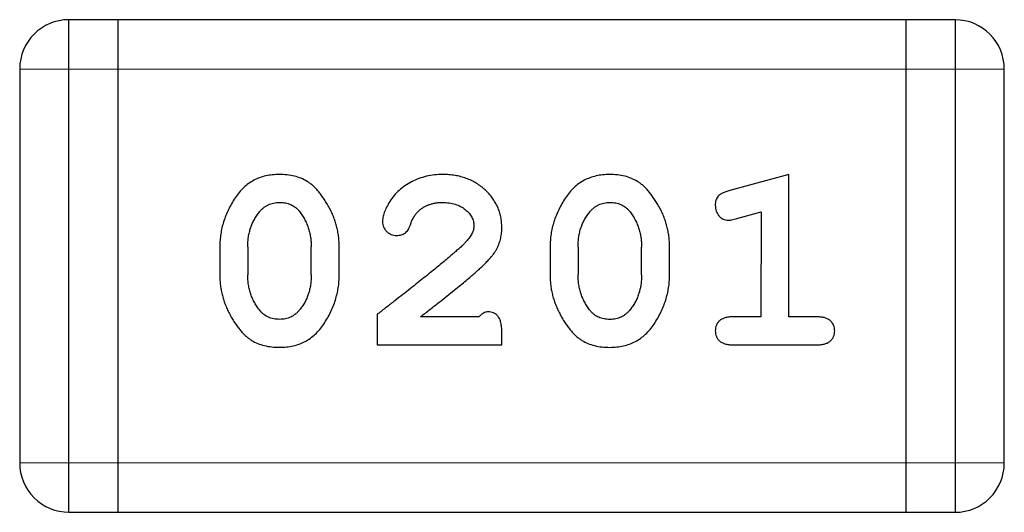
# Model space of a CAD drawing. Header units: millimetres. Extents: x 344 to 667, y 229 to 335.
# Tile 56 of 206: x 574.649 to 575.258, y 257.778 to 258.082. Entities that reach past the tile are written whole.
import ezdxf

# ---------------------------------------------------------------- set-up
doc = ezdxf.new("R2010")
doc.units = ezdxf.units.MM
doc.header["$LTSCALE"] = 0.5
doc.layers.get('0').update_dxf_attribs({"linetype": 'CONTINUOUS'})

msp = doc.modelspace()

# ---------------------------------------------------------------- linework, layer by layer
at = {"linetype": 'Continuous'}
for p, q in [((574.67915, 257.77762), (574.67918, 258.08242)), ((575.22782, 258.08237), (574.67918, 258.08242)), ((574.70963, 257.77762), (574.70966, 258.08242)), ((575.19734, 258.08238), (575.19731, 257.77758)), ((575.22782, 258.08237), (575.22779, 257.77757)), ((574.64869, 258.05194), (574.64867, 257.8081)), ((574.64869, 258.05194), (575.25829, 258.05189)), ((575.25827, 257.80805), (575.25829, 258.05189)), ((575.12496, 257.98662), (575.08839, 257.97674)), ((575.12496, 257.89852), (575.12496, 257.98662)), ((575.09264, 257.95933), (575.10766, 257.96349)), ((575.10766, 257.96349), (575.10765, 257.89852)), ((574.77257, 257.94203), (574.77257, 257.92428)), ((574.78988, 257.94176), (574.78987, 257.92455)), ((574.8292, 257.92455), (574.82921, 257.94176)), ((574.84651, 257.92428), (574.84651, 257.94203)), ((574.97708, 257.94201), (574.97708, 257.92427)), ((574.99439, 257.94174), (574.99439, 257.92454)), ((575.03371, 257.92453), (575.03372, 257.94174)), ((575.05102, 257.92426), (575.05102, 257.94201)), ((574.8701, 257.90011), (574.8701, 257.88124)), ((574.93303, 257.89854), (574.89685, 257.89854)), ((575.10765, 257.89852), (575.09035, 257.89852)), ((575.14226, 257.89852), (575.12496, 257.89852)), ((574.94719, 257.88123), (574.94719, 257.88909)), ((574.8701, 257.88124), (574.94719, 257.88123)), ((575.09034, 257.88122), (575.14226, 257.88121)), ((575.25827, 257.80805), (574.64867, 257.8081)), ((574.67915, 257.77762), (575.22779, 257.77757))]:
    msp.add_line(p, q, dxfattribs=at)
for centre, start, end in [((574.67917, 258.05194), 89.99509, 179.99509), ((575.22781, 258.05189), 359.99509, 89.99509), ((574.67915, 257.8081), 179.99509, 269.99509), ((575.22779, 257.80805), 269.99509, 359.99509)]:
    msp.add_arc(centre, 0.03048, start, end, dxfattribs=at)
for points, knots in [([(574.80937, 257.98664), (574.80794, 257.9866), (574.80513, 257.98653), (574.80104, 257.98582), (574.79721, 257.9847), (574.79363, 257.98312), (574.79033, 257.98105), (574.78728, 257.97854), (574.78449, 257.97557), (574.78203, 257.97218), (574.77983, 257.96859), (574.77791, 257.96491), (574.77624, 257.96121), (574.77492, 257.95744), (574.77385, 257.95365), (574.77312, 257.94981), (574.77266, 257.94594), (574.7726, 257.94334), (574.77257, 257.94203)], [0, 0, 0, 0, 0.06692, 0.130834, 0.19258, 0.252759, 0.312631, 0.373411, 0.436359, 0.501894, 0.568244, 0.632472, 0.69556, 0.757163, 0.818592, 0.878885, 0.939235, 1, 1, 1, 1]), ([(574.84651, 257.94203), (574.84649, 257.9431), (574.84645, 257.94524), (574.84616, 257.94843), (574.84562, 257.95157), (574.84495, 257.95467), (574.84403, 257.95772), (574.84292, 257.96073), (574.84163, 257.9637), (574.84013, 257.96658), (574.83853, 257.96931), (574.8369, 257.97187), (574.83524, 257.97419), (574.83357, 257.9763), (574.83186, 257.97815), (574.83015, 257.97979), (574.82842, 257.98122), (574.82605, 257.98279), (574.82288, 257.98439), (574.81871, 257.9857), (574.81416, 257.9865), (574.81101, 257.98659), (574.80937, 257.98664)], [0, 0, 0, 0, 0.049855, 0.099516, 0.148482, 0.19758, 0.246804, 0.296268, 0.346517, 0.397047, 0.446826, 0.49336, 0.537801, 0.579207, 0.617974, 0.654833, 0.689171, 0.722088, 0.786392, 0.853518, 0.924186, 1, 1, 1, 1]), ([(574.91052, 257.98663), (574.90882, 257.98657), (574.90547, 257.98646), (574.90053, 257.9856), (574.89578, 257.98417), (574.89129, 257.98219), (574.88715, 257.97976), (574.8835, 257.97688), (574.88035, 257.97364), (574.87784, 257.97007), (574.87587, 257.9665), (574.8744, 257.96318), (574.87347, 257.96016), (574.87332, 257.95821), (574.87326, 257.95731)], [0, 0, 0, 0, 0.098286, 0.193983, 0.289056, 0.384352, 0.477435, 0.566197, 0.652355, 0.737986, 0.818188, 0.887401, 0.94802, 1, 1, 1, 1]), ([(574.94719, 257.95386), (574.94716, 257.95498), (574.94708, 257.95718), (574.94662, 257.96042), (574.94579, 257.96352), (574.94467, 257.9665), (574.9432, 257.96935), (574.94142, 257.97206), (574.93932, 257.97465), (574.93693, 257.97709), (574.93428, 257.97932), (574.93143, 257.9813), (574.92838, 257.98295), (574.92517, 257.98432), (574.92176, 257.98533), (574.91818, 257.98611), (574.91441, 257.98655), (574.91183, 257.98661), (574.91052, 257.98663)], [0, 0, 0, 0, 0.060981, 0.120256, 0.178148, 0.236115, 0.293993, 0.352864, 0.413358, 0.476056, 0.539296, 0.602396, 0.665116, 0.728325, 0.792919, 0.859317, 0.928302, 1, 1, 1, 1]), ([(575.01388, 257.98663), (575.01245, 257.98659), (575.00964, 257.98651), (575.00555, 257.9858), (575.00172, 257.98468), (574.99814, 257.9831), (574.99484, 257.98103), (574.99179, 257.97852), (574.989, 257.97555), (574.98654, 257.97217), (574.98434, 257.96858), (574.98242, 257.96489), (574.98076, 257.96119), (574.97943, 257.95742), (574.97836, 257.95363), (574.97763, 257.94979), (574.97717, 257.94592), (574.97711, 257.94332), (574.97708, 257.94201)], [0, 0, 0, 0, 0.06692, 0.130834, 0.19258, 0.252759, 0.312631, 0.373411, 0.436359, 0.501894, 0.568244, 0.632472, 0.69556, 0.757163, 0.818592, 0.878885, 0.939235, 1, 1, 1, 1]), ([(575.05102, 257.94201), (575.051, 257.94308), (575.05096, 257.94523), (575.05067, 257.94841), (575.05013, 257.95155), (575.04947, 257.95466), (575.04854, 257.95771), (575.04743, 257.96072), (575.04614, 257.96369), (575.04464, 257.96656), (575.04304, 257.96929), (575.04141, 257.97185), (575.03975, 257.97417), (575.03808, 257.97628), (575.03637, 257.97813), (575.03467, 257.97978), (575.03293, 257.9812), (575.03056, 257.98277), (575.02739, 257.98437), (575.02322, 257.98568), (575.01867, 257.98648), (575.01552, 257.98658), (575.01388, 257.98663)], [0, 0, 0, 0, 0.049855, 0.099516, 0.148482, 0.19758, 0.246804, 0.296268, 0.346517, 0.397047, 0.446826, 0.49336, 0.537801, 0.579207, 0.617974, 0.654833, 0.689171, 0.722088, 0.786392, 0.853518, 0.924186, 1, 1, 1, 1]), ([(575.08839, 257.97674), (575.08754, 257.97648), (575.08598, 257.97601), (575.08389, 257.97516), (575.08226, 257.97425), (575.08107, 257.97323), (575.08027, 257.97205), (575.07974, 257.97071), (575.07938, 257.9692), (575.07935, 257.96813), (575.07934, 257.96757)], [0, 0, 0, 0, 0.187321, 0.344927, 0.475328, 0.579604, 0.674244, 0.773631, 0.882025, 1, 1, 1, 1]), ([(574.79713, 257.96354), (574.79754, 257.964), (574.79834, 257.9649), (574.79968, 257.96608), (574.80108, 257.96711), (574.8026, 257.96792), (574.8042, 257.96856), (574.80589, 257.969), (574.80767, 257.96928), (574.80888, 257.96932), (574.80949, 257.96934)], [0, 0, 0, 0, 0.13042, 0.256046, 0.378133, 0.498725, 0.620452, 0.742761, 0.869406, 1, 1, 1, 1]), ([(574.80949, 257.96934), (574.81013, 257.96933), (574.81136, 257.9693), (574.81317, 257.96905), (574.81487, 257.96864), (574.81645, 257.96804), (574.81792, 257.9673), (574.81928, 257.96638), (574.82054, 257.96531), (574.82127, 257.96447), (574.82164, 257.96405)], [0, 0, 0, 0, 0.138115, 0.270177, 0.397547, 0.520057, 0.63869, 0.757499, 0.878226, 1, 1, 1, 1]), ([(574.89553, 257.96395), (574.89603, 257.96437), (574.89703, 257.96523), (574.89865, 257.96634), (574.90039, 257.96724), (574.9022, 257.96801), (574.90412, 257.96861), (574.90613, 257.96901), (574.90823, 257.9693), (574.90967, 257.96932), (574.9104, 257.96933)], [0, 0, 0, 0, 0.121873, 0.243139, 0.363336, 0.485133, 0.607572, 0.734701, 0.864814, 1, 1, 1, 1]), ([(574.9104, 257.96933), (574.9118, 257.96929), (574.9145, 257.9692), (574.91831, 257.96835), (574.9217, 257.96697), (574.92457, 257.96505), (574.92689, 257.96278), (574.92864, 257.96031), (574.92968, 257.95761), (574.92982, 257.95573), (574.92989, 257.9548)], [0, 0, 0, 0, 0.156344, 0.299348, 0.4327, 0.561, 0.682299, 0.791883, 0.89611, 1, 1, 1, 1]), ([(575.00164, 257.96352), (575.00205, 257.96398), (575.00285, 257.96488), (575.00419, 257.96606), (575.00559, 257.96709), (575.00711, 257.9679), (575.00871, 257.96855), (575.01041, 257.96898), (575.01218, 257.96926), (575.01339, 257.9693), (575.01401, 257.96932)], [0, 0, 0, 0, 0.13042, 0.256046, 0.378133, 0.498725, 0.620452, 0.742761, 0.869406, 1, 1, 1, 1]), ([(575.01401, 257.96932), (575.01464, 257.96931), (575.01587, 257.96929), (575.01768, 257.96903), (575.01938, 257.96862), (575.02096, 257.96803), (575.02243, 257.96728), (575.02379, 257.96636), (575.02505, 257.96529), (575.02578, 257.96445), (575.02615, 257.96403)], [0, 0, 0, 0, 0.138115, 0.270177, 0.397547, 0.520057, 0.63869, 0.757499, 0.878226, 1, 1, 1, 1]), ([(575.07934, 257.96757), (575.07937, 257.96694), (575.07942, 257.96572), (575.07988, 257.96398), (575.08059, 257.96237), (575.08163, 257.96097), (575.08283, 257.95979), (575.08419, 257.95892), (575.08568, 257.9584), (575.08671, 257.95834), (575.08723, 257.9583)], [0, 0, 0, 0, 0.138815, 0.27042, 0.39836, 0.52875, 0.654955, 0.771147, 0.884581, 1, 1, 1, 1]), ([(574.78988, 257.94176), (574.7899, 257.94282), (574.78996, 257.9449), (574.79027, 257.94796), (574.79083, 257.9509), (574.79166, 257.95369), (574.79265, 257.95637), (574.79393, 257.95889), (574.79539, 257.96131), (574.79655, 257.9628), (574.79713, 257.96354)], [0, 0, 0, 0, 0.135446, 0.266257, 0.393419, 0.517936, 0.639137, 0.758785, 0.879345, 1, 1, 1, 1]), ([(574.82164, 257.96405), (574.82224, 257.96325), (574.82344, 257.96166), (574.82499, 257.95912), (574.8263, 257.95647), (574.82735, 257.95371), (574.8282, 257.95087), (574.82878, 257.94792), (574.82913, 257.94487), (574.82918, 257.94281), (574.82921, 257.94176)], [0, 0, 0, 0, 0.125331, 0.248948, 0.371201, 0.494032, 0.616811, 0.742104, 0.868849, 1, 1, 1, 1]), ([(574.89056, 257.95544), (574.89087, 257.95634), (574.89147, 257.95804), (574.89269, 257.96033), (574.89395, 257.96235), (574.89501, 257.96343), (574.89553, 257.96395)], [0, 0, 0, 0, 0.285518, 0.544185, 0.781367, 1, 1, 1, 1]), ([(574.99439, 257.94174), (574.99441, 257.9428), (574.99447, 257.94488), (574.99478, 257.94794), (574.99534, 257.95088), (574.99617, 257.95367), (574.99716, 257.95635), (574.99844, 257.95887), (574.9999, 257.96129), (575.00106, 257.96278), (575.00164, 257.96352)], [0, 0, 0, 0, 0.135446, 0.266257, 0.393419, 0.517936, 0.639137, 0.758785, 0.879345, 1, 1, 1, 1]), ([(575.02615, 257.96403), (575.02675, 257.96323), (575.02795, 257.96164), (575.0295, 257.9591), (575.03082, 257.95645), (575.03186, 257.9537), (575.03271, 257.95085), (575.03329, 257.9479), (575.03364, 257.94485), (575.03369, 257.94279), (575.03372, 257.94174)], [0, 0, 0, 0, 0.125331, 0.248948, 0.371201, 0.494032, 0.616811, 0.742104, 0.868849, 1, 1, 1, 1]), ([(574.87326, 257.95731), (574.87329, 257.95677), (574.87336, 257.95569), (574.87388, 257.95413), (574.87471, 257.95268), (574.87583, 257.95137), (574.87718, 257.95027), (574.87871, 257.94948), (574.88035, 257.94894), (574.88149, 257.9489), (574.88208, 257.94888)], [0, 0, 0, 0, 0.120856, 0.239483, 0.360995, 0.490166, 0.620982, 0.746416, 0.870253, 1, 1, 1, 1]), ([(574.88208, 257.94888), (574.88257, 257.9489), (574.88352, 257.94894), (574.8849, 257.94921), (574.88614, 257.94968), (574.88728, 257.95036), (574.88831, 257.95126), (574.88918, 257.95244), (574.88996, 257.95384), (574.89035, 257.95489), (574.89056, 257.95544)], [0, 0, 0, 0, 0.127347, 0.246131, 0.359406, 0.470543, 0.586092, 0.711469, 0.847022, 1, 1, 1, 1]), ([(575.08723, 257.9583), (575.08757, 257.95832), (575.08833, 257.95836), (575.08956, 257.95857), (575.09103, 257.9589), (575.09207, 257.95918), (575.09264, 257.95933)], [0, 0, 0, 0, 0.183151, 0.413144, 0.682305, 1, 1, 1, 1]), ([(574.92989, 257.9548), (574.92983, 257.95401), (574.9297, 257.95238), (574.92873, 257.94994), (574.9272, 257.94746), (574.92584, 257.94592), (574.92512, 257.94509)], [0, 0, 0, 0, 0.212836, 0.442809, 0.70317, 1, 1, 1, 1]), ([(574.93043, 257.92557), (574.93131, 257.92635), (574.933, 257.92783), (574.93537, 257.93005), (574.93748, 257.93216), (574.93935, 257.93414), (574.94097, 257.93602), (574.94232, 257.93779), (574.94344, 257.93942), (574.94456, 257.94148), (574.94563, 257.94403), (574.94654, 257.9472), (574.9471, 257.95049), (574.94716, 257.95273), (574.94719, 257.95386)], [0, 0, 0, 0, 0.103002, 0.197728, 0.285279, 0.365235, 0.437224, 0.502446, 0.560545, 0.611446, 0.707576, 0.80349, 0.900532, 1, 1, 1, 1]), ([(574.92512, 257.94509), (574.92468, 257.94464), (574.92372, 257.94365), (574.92212, 257.9421), (574.92023, 257.94037), (574.91805, 257.93845), (574.9156, 257.93632), (574.91287, 257.93397), (574.90984, 257.93148), (574.90654, 257.92877), (574.90297, 257.92585), (574.8991, 257.92275), (574.89497, 257.91945), (574.89054, 257.91596), (574.88582, 257.91228), (574.88083, 257.9084), (574.87557, 257.90431), (574.87196, 257.90154), (574.8701, 257.90011)], [0, 0, 0, 0, 0.026647, 0.057942, 0.094152, 0.134806, 0.180631, 0.231142, 0.286385, 0.346321, 0.411439, 0.481035, 0.555329, 0.634592, 0.718826, 0.807759, 0.901393, 1, 1, 1, 1]), ([(574.79752, 257.90226), (574.7969, 257.90305), (574.79568, 257.90462), (574.79415, 257.90718), (574.7928, 257.9098), (574.79175, 257.91256), (574.79092, 257.91541), (574.79029, 257.91837), (574.78995, 257.92143), (574.7899, 257.9235), (574.78987, 257.92455)], [0, 0, 0, 0, 0.124927, 0.248361, 0.370889, 0.492583, 0.61616, 0.741472, 0.869044, 1, 1, 1, 1]), ([(574.8292, 257.92455), (574.82918, 257.92349), (574.82912, 257.92141), (574.82881, 257.91835), (574.82825, 257.91542), (574.82741, 257.91263), (574.82644, 257.90994), (574.82515, 257.90742), (574.82369, 257.905), (574.82253, 257.90352), (574.82195, 257.90277)], [0, 0, 0, 0, 0.135449, 0.266263, 0.393429, 0.516942, 0.639128, 0.758779, 0.879341, 1, 1, 1, 1]), ([(574.89685, 257.89854), (574.89885, 257.9001), (574.90267, 257.90309), (574.90814, 257.90741), (574.91312, 257.91133), (574.91756, 257.91491), (574.92153, 257.91808), (574.92494, 257.92092), (574.92786, 257.92336), (574.92963, 257.92488), (574.93043, 257.92557)], [0, 0, 0, 0, 0.176662, 0.337826, 0.484741, 0.617764, 0.73494, 0.837793, 0.926412, 1, 1, 1, 1]), ([(575.00203, 257.90224), (575.00141, 257.90303), (575.00019, 257.90461), (574.99866, 257.90716), (574.99731, 257.90978), (574.99626, 257.91254), (574.99543, 257.9154), (574.9948, 257.91835), (574.99446, 257.92141), (574.99441, 257.92349), (574.99439, 257.92454)], [0, 0, 0, 0, 0.124927, 0.248361, 0.370889, 0.492583, 0.61616, 0.741472, 0.869044, 1, 1, 1, 1]), ([(575.03371, 257.92453), (575.03369, 257.92348), (575.03363, 257.9214), (575.03332, 257.91834), (575.03276, 257.9154), (575.03192, 257.91261), (575.03095, 257.90993), (575.02966, 257.9074), (575.02821, 257.90498), (575.02704, 257.9035), (575.02646, 257.90275)], [0, 0, 0, 0, 0.135449, 0.266263, 0.393429, 0.516942, 0.639128, 0.758779, 0.879341, 1, 1, 1, 1]), ([(574.77257, 257.92428), (574.77259, 257.92321), (574.77262, 257.92108), (574.77294, 257.91791), (574.77342, 257.91478), (574.77412, 257.91168), (574.77498, 257.90864), (574.77612, 257.90565), (574.77738, 257.90268), (574.77886, 257.8998), (574.78043, 257.89707), (574.78205, 257.89452), (574.7837, 257.89222), (574.78534, 257.8901), (574.78704, 257.88825), (574.78874, 257.88658), (574.79048, 257.88515), (574.79284, 257.88356), (574.79602, 257.88195), (574.80021, 257.88064), (574.80478, 257.87981), (574.80797, 257.87972), (574.80961, 257.87967)], [0, 0, 0, 0, 0.049886, 0.09882, 0.148132, 0.19689, 0.246038, 0.295176, 0.345305, 0.395692, 0.445312, 0.491875, 0.535813, 0.577009, 0.616081, 0.652689, 0.687585, 0.720206, 0.785062, 0.85223, 0.923759, 1, 1, 1, 1]), ([(574.80961, 257.87967), (574.81105, 257.87971), (574.81387, 257.87978), (574.81796, 257.88049), (574.8218, 257.88161), (574.82538, 257.88321), (574.8287, 257.88523), (574.83174, 257.88775), (574.83455, 257.89069), (574.837, 257.89408), (574.8392, 257.89768), (574.84116, 257.90135), (574.84281, 257.90507), (574.84417, 257.90883), (574.84519, 257.91264), (574.84597, 257.91648), (574.84642, 257.92037), (574.84648, 257.92297), (574.84651, 257.92428)], [0, 0, 0, 0, 0.067217, 0.131051, 0.19272, 0.252824, 0.312745, 0.373449, 0.436041, 0.501494, 0.567761, 0.632087, 0.695096, 0.757109, 0.817993, 0.878657, 0.939311, 1, 1, 1, 1]), ([(574.97708, 257.92427), (574.9771, 257.92319), (574.97713, 257.92107), (574.97745, 257.91789), (574.97793, 257.91476), (574.97863, 257.91167), (574.97949, 257.90862), (574.98063, 257.90563), (574.98189, 257.90266), (574.98337, 257.89979), (574.98494, 257.89705), (574.98656, 257.89451), (574.98821, 257.8922), (574.98985, 257.89009), (574.99155, 257.88823), (574.99325, 257.88656), (574.99499, 257.88514), (574.99735, 257.88354), (575.00053, 257.88193), (575.00473, 257.88062), (575.00929, 257.87979), (575.01248, 257.8797), (575.01412, 257.87965)], [0, 0, 0, 0, 0.049886, 0.09882, 0.148132, 0.19689, 0.246038, 0.295176, 0.345305, 0.395692, 0.445312, 0.491875, 0.535813, 0.577009, 0.616081, 0.652689, 0.687585, 0.720206, 0.785062, 0.85223, 0.923759, 1, 1, 1, 1]), ([(575.01412, 257.87965), (575.01557, 257.87969), (575.01838, 257.87976), (575.02247, 257.88048), (575.02631, 257.88159), (575.02989, 257.88319), (575.03322, 257.88521), (575.03625, 257.88773), (575.03906, 257.89067), (575.04151, 257.89406), (575.04371, 257.89766), (575.04567, 257.90133), (575.04732, 257.90505), (575.04868, 257.90881), (575.04971, 257.91262), (575.05048, 257.91646), (575.05093, 257.92035), (575.05099, 257.92296), (575.05102, 257.92426)], [0, 0, 0, 0, 0.067217, 0.131051, 0.19272, 0.252824, 0.312745, 0.373449, 0.436041, 0.501494, 0.567761, 0.632087, 0.695096, 0.757109, 0.817993, 0.878657, 0.939311, 1, 1, 1, 1]), ([(574.80966, 257.89697), (574.80902, 257.89698), (574.80778, 257.89701), (574.80596, 257.89726), (574.80426, 257.89767), (574.80268, 257.89827), (574.80121, 257.89901), (574.79985, 257.89992), (574.79862, 257.90101), (574.79789, 257.90184), (574.79752, 257.90226)], [0, 0, 0, 0, 0.139844, 0.271849, 0.399162, 0.521619, 0.6402, 0.758957, 0.87828, 1, 1, 1, 1]), ([(574.82195, 257.90277), (574.82155, 257.90231), (574.82076, 257.90141), (574.81942, 257.90022), (574.818, 257.89922), (574.8165, 257.89838), (574.81491, 257.89775), (574.81324, 257.89731), (574.81148, 257.89703), (574.81028, 257.89699), (574.80966, 257.89697)], [0, 0, 0, 0, 0.129853, 0.25607, 0.380154, 0.49978, 0.62208, 0.743277, 0.868791, 1, 1, 1, 1]), ([(574.93854, 257.90168), (574.93809, 257.90164), (574.93715, 257.90155), (574.93576, 257.90089), (574.93435, 257.8999), (574.93349, 257.89901), (574.93303, 257.89854)], [0, 0, 0, 0, 0.20611, 0.432681, 0.695597, 1, 1, 1, 1]), ([(574.94719, 257.88909), (574.94717, 257.89016), (574.94713, 257.89214), (574.94668, 257.89484), (574.94602, 257.89709), (574.94495, 257.89883), (574.94364, 257.90013), (574.94212, 257.90103), (574.9404, 257.9016), (574.93917, 257.90165), (574.93854, 257.90168)], [0, 0, 0, 0, 0.1844, 0.34094, 0.473574, 0.586824, 0.690029, 0.789175, 0.890445, 1, 1, 1, 1]), ([(575.01417, 257.89695), (575.01353, 257.89697), (575.01229, 257.89699), (575.01047, 257.89724), (575.00877, 257.89765), (575.00719, 257.89825), (575.00572, 257.89899), (575.00436, 257.8999), (575.00313, 257.901), (575.0024, 257.90182), (575.00203, 257.90224)], [0, 0, 0, 0, 0.139844, 0.271849, 0.399162, 0.521619, 0.6402, 0.758957, 0.87828, 1, 1, 1, 1]), ([(575.02646, 257.90275), (575.02606, 257.90229), (575.02527, 257.90139), (575.02393, 257.9002), (575.02251, 257.8992), (575.02101, 257.89837), (575.01942, 257.89773), (575.01775, 257.89729), (575.01599, 257.89701), (575.01479, 257.89697), (575.01417, 257.89695)], [0, 0, 0, 0, 0.129853, 0.25607, 0.380154, 0.49978, 0.62208, 0.743277, 0.868791, 1, 1, 1, 1]), ([(575.09035, 257.89852), (575.08945, 257.8985), (575.08777, 257.89846), (575.08544, 257.898), (575.08349, 257.89724), (575.08192, 257.89618), (575.08078, 257.89483), (575.07993, 257.89335), (575.07943, 257.89166), (575.07937, 257.89048), (575.07933, 257.88987)], [0, 0, 0, 0, 0.169102, 0.317658, 0.446239, 0.563118, 0.671828, 0.776546, 0.884858, 1, 1, 1, 1]), ([(575.15327, 257.88986), (575.15324, 257.89047), (575.15318, 257.89166), (575.15267, 257.89334), (575.15183, 257.89484), (575.15067, 257.89616), (575.14912, 257.89724), (575.14717, 257.89799), (575.14484, 257.89845), (575.14316, 257.89849), (575.14226, 257.89852)], [0, 0, 0, 0, 0.11517, 0.223509, 0.328254, 0.438012, 0.553651, 0.682263, 0.830856, 1, 1, 1, 1]), ([(575.07933, 257.88987), (575.07937, 257.88926), (575.07943, 257.88808), (575.07994, 257.88639), (575.08077, 257.88489), (575.08192, 257.88354), (575.08348, 257.88247), (575.08545, 257.88175), (575.08777, 257.88128), (575.08945, 257.88124), (575.09034, 257.88122)], [0, 0, 0, 0, 0.115051, 0.223278, 0.329269, 0.437893, 0.554681, 0.682591, 0.83103, 1, 1, 1, 1]), ([(575.14226, 257.88121), (575.14316, 257.88123), (575.14484, 257.88127), (575.14716, 257.88174), (575.14912, 257.88245), (575.15066, 257.88355), (575.15184, 257.88487), (575.15267, 257.88639), (575.15318, 257.88807), (575.15324, 257.88925), (575.15327, 257.88986)], [0, 0, 0, 0, 0.169012, 0.317488, 0.445429, 0.560977, 0.67065, 0.776666, 0.88492, 1, 1, 1, 1])]:
    msp.add_open_spline(points, degree=3, knots=knots, dxfattribs=at)

doc.saveas('drawing.dxf')
